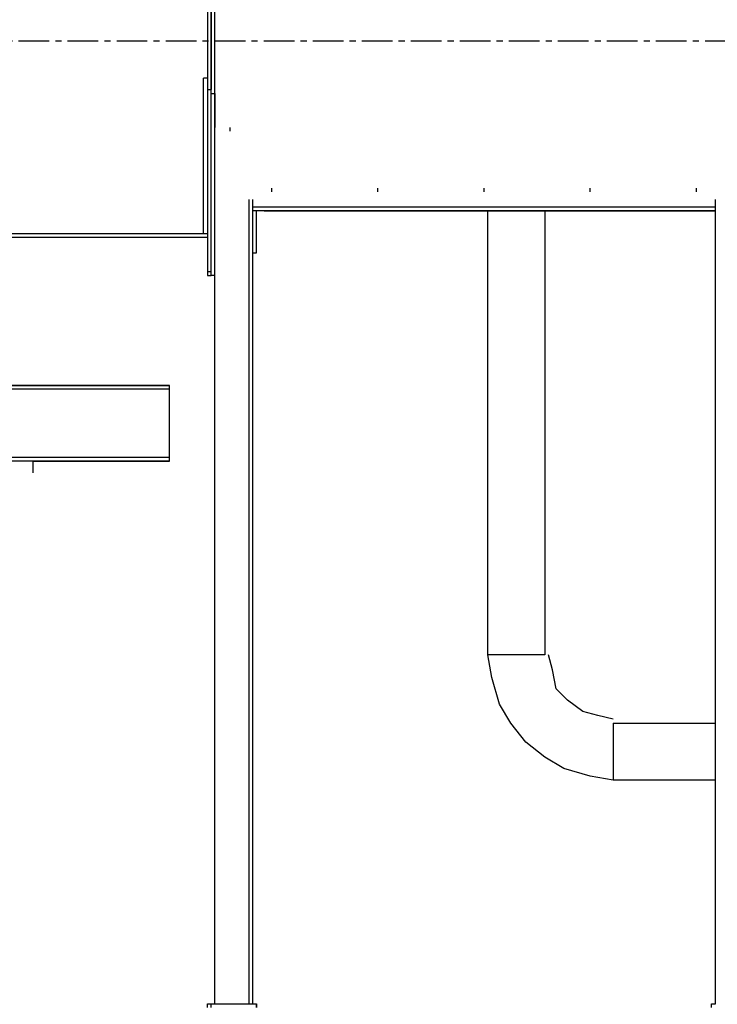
# Model space of a CAD drawing. Header units: inches. Extents: x -52 to 2304, y -1039 to 838.
# Tile 30 of 118: x 1161 to 1234, y -782 to -680. Entities that reach past the tile are written whole.
import ezdxf

# ---------------------------------------------------------------- set-up
doc = ezdxf.new("R2010")
doc.units = ezdxf.units.IN
doc.header["$MEASUREMENT"] = 0
doc.linetypes.add('CENTER', pattern=[5.08, 3.175, -0.635, 0.635, -0.635])
doc.layers.add('CENTERLINE', color=6, linetype='CENTER')
doc.layers.add('DRYER-TRAIN', color=7, linetype='Continuous')

msp = doc.modelspace()

# ---------------------------------------------------------------- linework, layer by layer
at = {"layer": 'CENTERLINE'}
msp.add_line((384, -682), (1478.628, -682), dxfattribs=at)
at = {"layer": 'DRYER-TRAIN'}
for p, q in [((1181.58, -781.716), (1181.58, -627.312)), ((1181.184, -636.744), (1181.184, -687.036)), ((1181.58, -687.432), (1181.58, -636.744)), ((1180.8, -665.82), (1180.8, -687.036)), ((1181.184, -687.036), (1181.184, -665.82)), ((1180.404, -701.964), (1180.404, -685.86)), ((1180.8, -685.86), (1180.404, -685.86)), ((1180.8, -687.036), (1181.184, -687.036)), ((1180.8, -687.036), (1180.8, -705.888)), ((1181.184, -705.888), (1181.184, -687.036)), ((1181.184, -687.432), (1181.58, -687.432)), ((1181.58, -687.432), (1181.58, -690.96)), ((1181.58, -781.716), (1181.58, -690.96)), ((1183.152, -691.356), (1183.152, -690.96)), ((1187.472, -697.644), (1187.472, -697.248)), ((1198.476, -697.644), (1198.476, -697.248)), ((1209.48, -697.644), (1209.48, -697.248)), ((1220.472, -697.644), (1220.472, -697.248)), ((1231.476, -697.644), (1231.476, -697.248)), ((1185.12, -781.716), (1185.12, -698.424)), ((1185.504, -699.216), (1185.504, -698.424)), ((1233.444, -699.216), (1233.444, -698.424)), ((1233.444, -699.216), (1185.504, -699.216)), ((1185.504, -699.612), (1185.504, -699.216)), ((1233.444, -699.612), (1233.444, -699.216)), ((1233.444, -699.612), (1185.504, -699.612)), ((1185.504, -781.716), (1185.504, -699.612)), ((1185.9, -703.932), (1185.9, -699.612)), ((1186.692, -699.612), (1233.444, -699.612)), ((1209.864, -745.572), (1209.864, -699.612)), ((1215.756, -699.612), (1215.756, -745.572)), ((1233.444, -781.716), (1233.444, -699.612)), ((1180.8, -701.964), (1062.144, -701.964)), ((1180.8, -702.36), (1062.144, -702.36)), ((1185.504, -703.932), (1185.9, -703.932)), ((1180.8, -705.888), (1181.184, -705.888)), ((1180.8, -705.888), (1180.8, -706.284)), ((1180.8, -706.284), (1181.184, -706.284)), ((1181.184, -706.284), (1181.184, -705.888)), ((1181.58, -706.284), (1181.184, -706.284)), ((1176.864, -717.684), (943.104, -717.684)), ((943.104, -717.684), (1176.864, -717.684)), ((1176.864, -718.068), (1176.864, -717.684)), ((1176.864, -718.068), (943.104, -718.068)), ((1176.864, -725.148), (1176.864, -718.068)), ((1176.864, -725.148), (943.104, -725.148)), ((1176.864, -725.532), (943.104, -725.532)), ((1162.728, -725.532), (1150.932, -725.532)), ((1162.728, -726.72), (1162.728, -725.532)), ((1162.728, -725.532), (1176.864, -725.532)), ((1176.864, -725.532), (1176.864, -725.148)), ((1210.26, -747.936), (1209.864, -745.572)), ((1215.756, -745.572), (1209.864, -745.572)), ((1216.548, -747.144), (1216.152, -745.572)), ((1216.944, -749.112), (1216.548, -747.144)), ((1211.052, -750.684), (1210.26, -747.936)), ((1218.12, -750.288), (1216.944, -749.112)), ((1219.692, -751.464), (1218.12, -750.288)), ((1212.228, -752.652), (1211.052, -750.684)), ((1221.264, -751.86), (1219.692, -751.464)), ((1222.836, -752.256), (1221.264, -751.86)), ((1213.8, -754.608), (1212.228, -752.652)), ((1222.836, -752.652), (1233.444, -752.652)), ((1222.836, -752.652), (1222.836, -758.544)), ((1215.756, -756.18), (1213.8, -754.608)), ((1217.724, -757.356), (1215.756, -756.18)), ((1220.472, -758.148), (1217.724, -757.356)), ((1222.836, -758.544), (1220.472, -758.148)), ((1233.444, -758.544), (1222.836, -758.544)), ((1180.8, -782.112), (1180.8, -781.716)), ((1180.8, -781.716), (1181.184, -781.716)), ((1181.184, -782.112), (1181.184, -781.716)), ((1181.184, -781.716), (1185.9, -781.716)), ((1185.9, -781.716), (1185.9, -782.112)), ((1185.9, -782.112), (1185.9, -781.716)), ((1185.9, -782.112), (1185.9, -781.716)), ((1233.048, -782.112), (1233.048, -781.716)), ((1233.048, -781.716), (1233.444, -781.716))]:
    msp.add_line(p, q, dxfattribs=at)

doc.saveas('drawing.dxf')
